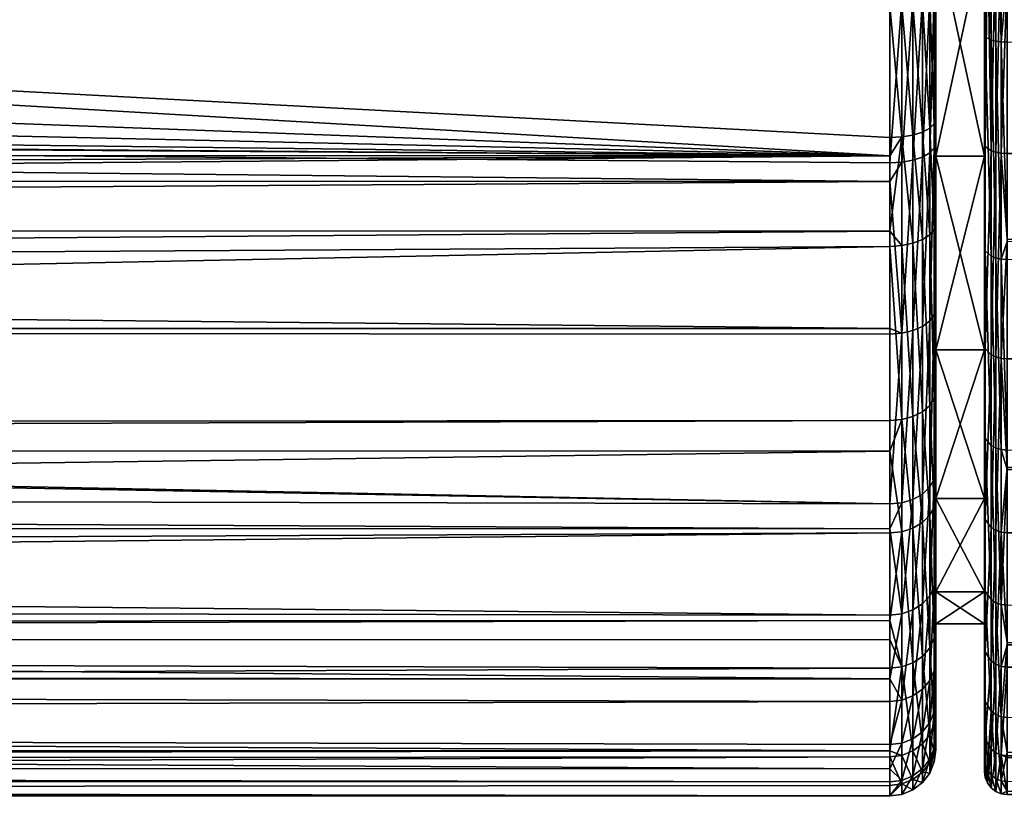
# Model space of a CAD drawing. Extents: x -0.145 to 0.145, y -0.082 to -0.001.
# Tile 38 of 56: x 0.077 to 0.099, y -0.082 to -0.065. Entities that reach past the tile are written whole.
import ezdxf

# ---------------------------------------------------------------- set-up
doc = ezdxf.new("R2010")
doc.units = 0
doc.layers.add('mesh', color=7, linetype='CONTINUOUS')

msp = doc.modelspace()

# ---------------------------------------------------------------- meshes
at = {"layer": 'mesh'}
mesh = msp.add_polyface(dxfattribs=at)
corners = [(0.09615, -0.026152, 0.017835), (0.081178, -0.025726, 0.017163), (0.081848, -0.025653, 0.017021), (0.09615, -0.02682, 0.018613), (0.080468, -0.025792, 0.017277), (0.078001, -0.025964, 0.017557), (0.07553, -0.026036, 0.017666), (0.083699, -0.02545, 0.016628), (0.09615, -0.025658, 0.017017), (0.074436, -0.026033, 0.017661), (0.09615, -0.026242, -0.017929), (0.077672, -0.02598, -0.01758), (0.075152, -0.026037, -0.017667), (0.080172, -0.025817, -0.017319), (0.08216, -0.025625, -0.016979), (0.084667, -0.025332, -0.016364), (0.09615, -0.061113, -0.023833), (0.016793, -0.05741, -0.024001), (0.09615, -0.062711, -0.023499), (0.09615, -0.057072, -0.023987), (0.016939, -0.057072, -0.023987), (0.012163, -0.063456, -0.023427), (0.09615, -0.06507, -0.023006), (0.09615, -0.067922, -0.021952), (0.09615, -0.068317, -0.02175), (0.09615, -0.031288, -0.0211), (0.016121, -0.042428, -0.022762), (0.09615, -0.037384, -0.022089), (0.09615, -0.050489, -0.023571), (0.018006, -0.052892, -0.023748), (0.09615, -0.044159, -0.02296), (0.018149, -0.050729, -0.02359), (0.016899, -0.044158, -0.022963), (0.09615, -0.043925, -0.022937), (0.068871, -0.025085, 0.016196), (0.068481, -0.025662, 0.017046), (0.068378, -0.02565, 0.017022), (0.065947, -0.025371, 0.016454), (0.071928, -0.025944, 0.017526), (0.069762, -0.025168, 0.016385), (0.07211, -0.025341, 0.016737), (0.069431, -0.025756, 0.017214), (0.074476, -0.025423, 0.016891), (0.080828, -0.025142, 0.016326), (0.075508, -0.025426, 0.016897), (0.083185, -0.024902, 0.015731), (0.07784, -0.025359, 0.016772), (0.080162, -0.025201, 0.016455), (0.079884, -0.025224, -0.016503), (0.07753, -0.025374, -0.0168), (0.075152, -0.025427, -0.016899), (0.073823, -0.026021, -0.017643), (0.073897, -0.025412, -0.016871), (0.068475, -0.025045, -0.016102), (0.065564, -0.025323, -0.016344), (0.068058, -0.025617, -0.016962), (0.071564, -0.025308, -0.016673), (0.068885, -0.025703, -0.017121), (0.071348, -0.025909, -0.017469), (0.06925, -0.025121, -0.01628)]
mesh.append_faces([[corners[k] for k in face] for face in [(0, 1, 2, 2), (3, 4, 1, 1), (3, 5, 4, 4), (6, 5, 3, 3), (2, 7, 8, 8), (3, 9, 6, 6), (10, 11, 12, 12), (10, 13, 11, 11), (10, 14, 13, 13), (10, 15, 14, 14), (16, 17, 18, 18), (19, 20, 16, 16), (18, 21, 22, 22), (23, 21, 24, 24), (25, 26, 27, 27), (28, 29, 19, 19), (30, 31, 28, 28), (32, 33, 27, 27), (32, 30, 33, 33), (34, 35, 36, 36), (37, 34, 36, 36), (38, 39, 40, 40), (38, 41, 39, 39), (9, 40, 42, 42), (9, 38, 40, 40), (2, 1, 43, 43), (6, 42, 44, 44), (6, 9, 42, 42), (45, 7, 2, 2), (5, 44, 46, 46), (5, 6, 44, 44), (4, 5, 46, 46), (1, 4, 47, 47), (11, 48, 49, 49), (11, 13, 48, 48), (12, 49, 50, 50), (12, 11, 49, 49), (50, 51, 12, 12), (50, 52, 51, 51), (53, 54, 55, 55), (56, 57, 58, 58), (56, 59, 57, 57), (52, 58, 51, 51), (52, 56, 58, 58)]])
mesh = msp.add_polyface(dxfattribs=at)
corners = [(0.09615, -0.062711, -0.023499), (0.015508, -0.059746, -0.023962), (0.013994, -0.061701, -0.023754), (0.016793, -0.05741, -0.024001), (0.01642, -0.058188, -0.024013), (0.09615, -0.061113, -0.023833), (0.016939, -0.057072, -0.023987), (0.09615, -0.068317, -0.02175), (0.001951, -0.067614, -0.022086), (0.001131, -0.067673, -0.022061), (0.004569, -0.067189, -0.022262), (0.007346, -0.066312, -0.022597), (0.012926, -0.062725, -0.023563), (0.012163, -0.063456, -0.023427), (0.009768, -0.065127, -0.022989), (0.09615, -0.067922, -0.021952), (0.09615, -0.06507, -0.023006), (0.09615, -0.054006, 0.023821), (-0.09585, -0.048758, 0.02333), (0.09615, -0.048762, 0.023305), (0.09615, -0.05751, 0.023953), (-0.09585, -0.056425, 0.023957), (0.09615, -0.05887, 0.024004), (-0.09585, -0.057508, 0.023963), (0.09615, -0.061738, 0.023749), (-0.09585, -0.059536, 0.023975), (0.09615, -0.063269, 0.023411), (-0.09585, -0.062246, 0.023667), (0.09615, -0.06496, 0.023039), (-0.09585, -0.063259, 0.023387), (0.09615, -0.068468, 0.021702), (-0.09585, -0.066876, 0.022387), (0.09615, -0.07206, 0.019586), (-0.09585, -0.070107, 0.020847), (0.09615, -0.068872, 0.021464), (0.09615, -0.072183, 0.019514), (-0.09585, -0.072057, 0.019581), (0.09615, -0.076398, 0.01557), (-0.09585, -0.075426, 0.01672), (0.09615, -0.075861, 0.016259), (0.09615, -0.07827, 0.013166), (-0.09585, -0.07638, 0.015554), (0.09615, -0.079651, 0.010632), (-0.09585, -0.077987, 0.013588), (0.09615, -0.080145, 0.009726), (-0.09585, -0.07969, 0.010655), (0.09615, -0.081075, 0.007272), (-0.09585, -0.080622, 0.008568), (0.09615, -0.081604, 0.005065), (0.09615, -0.081884, 0.003895), (-0.09585, -0.081585, 0.005058), (0.09615, -0.081343, -0.006365), (-0.09585, -0.08212, -0.001992), (0.09615, -0.081962, -0.003389), (0.09615, -0.081211, -0.006698), (-0.09585, -0.081478, -0.005853), (0.09615, -0.079422, -0.011215), (-0.09585, -0.080216, -0.009562), (0.09615, -0.076489, -0.015548), (-0.09585, -0.078473, -0.012802), (0.09615, -0.078388, -0.012744), (0.09615, -0.074718, -0.017351), (-0.09585, -0.077352, -0.01447), (0.09615, -0.074055, -0.018025), (-0.09585, -0.074708, -0.017344), (0.09615, -0.070278, -0.020747), (-0.09585, -0.074195, -0.017902), (0.09615, -0.069951, -0.020914), (-0.09585, -0.071443, -0.020023), (-0.09585, -0.069943, -0.020902), (0.09615, -0.057072, -0.023987), (0.017602, -0.055007, -0.02388), (0.018006, -0.052892, -0.023748), (0.09615, -0.050489, -0.023571), (0.018149, -0.050729, -0.02359), (0.09615, -0.044159, -0.02296), (0.018028, -0.048576, -0.023409), (0.09615, -0.082184, -0.000842), (0.015975, -0.058998, -0.023999), (-0.09585, -0.081853, 0.004081), (0.09615, -0.078799, -0.012136), (-0.09585, -0.078873, -0.012187)]
mesh.append_faces([[corners[k] for k in face] for face in [(0, 1, 2, 2), (0, 3, 4, 4), (5, 6, 3, 3), (7, 8, 9, 9), (7, 10, 8, 8), (11, 10, 7, 7), (0, 12, 13, 13), (2, 12, 0, 0), (7, 14, 11, 11), (7, 13, 14, 14), (15, 16, 13, 13), (17, 18, 19, 19), (20, 21, 17, 17), (22, 23, 20, 20), (24, 25, 22, 22), (26, 27, 24, 24), (28, 29, 26, 26), (30, 31, 28, 28), (32, 33, 34, 34), (35, 36, 32, 32), (37, 38, 39, 39), (40, 41, 37, 37), (42, 43, 40, 40), (44, 45, 42, 42), (46, 47, 44, 44), (48, 47, 46, 46), (49, 50, 48, 48), (51, 52, 53, 53), (54, 55, 51, 51), (56, 57, 54, 54), (58, 59, 60, 60), (61, 62, 58, 58), (63, 64, 61, 61), (65, 66, 63, 63), (67, 68, 65, 65), (7, 69, 67, 67), (70, 71, 6, 6), (70, 72, 71, 71), (73, 74, 72, 72), (75, 76, 74, 74), (52, 77, 53, 53), (0, 78, 1, 1), (0, 4, 78, 78), (77, 79, 49, 49), (80, 81, 56, 56)]])
mesh = msp.add_polyface(dxfattribs=at)
corners = [(0.098697, -0.05303, 0.023441), (0.117443, -0.05819, 0.024081), (0.098697, -0.05819, 0.024002), (0.117542, -0.057069, 0.024059), (0.098697, -0.052007, 0.023097), (0.117936, -0.055857, 0.023973), (0.098697, -0.064372, 0.023097), (0.119561, -0.062622, 0.023682), (0.120797, -0.063411, 0.023526), (0.122705, -0.063998, 0.023397), (0.123713, -0.064072, 0.023383), (0.121728, -0.063777, 0.023446), (0.118575, -0.061596, 0.023847), (0.117826, -0.060263, 0.023996), (0.098697, -0.063349, 0.023441), (0.117515, -0.059171, 0.024065), (0.11743, -0.058333, 0.024084), (0.137535, -0.065908, 0.022907), (0.098697, -0.068268, 0.021784), (0.137535, -0.068339, -0.021937), (0.098697, -0.065854, -0.022745), (0.098697, -0.070173, -0.020747), (0.137535, -0.064416, -0.023259), (0.098697, -0.064377, -0.023071), (0.137535, -0.063386, -0.023606), (0.098697, -0.060785, -0.023861), (0.137535, -0.05819, -0.024171), (0.098697, -0.05819, -0.024002), (0.098697, -0.055595, -0.023861), (0.098568, -0.055596, -0.023844), (0.098568, -0.060783, -0.023844), (0.098568, -0.065848, -0.022729), (0.098568, -0.068261, 0.021768), (0.098568, -0.063346, 0.023424), (0.098568, -0.05819, 0.023985), (0.098568, -0.053034, 0.023424), (0.098448, -0.05819, 0.023935), (0.118539, -0.056092, 0.02407), (0.118189, -0.057183, 0.02414), (0.11809, -0.058318, 0.02416), (0.118166, -0.059071, 0.024145), (0.118441, -0.060054, 0.024089)]
mesh.append_faces([[corners[k] for k in face] for face in [(0, 1, 2, 2), (0, 3, 1, 1), (4, 5, 3, 3), (6, 7, 8, 8), (6, 9, 10, 10), (6, 11, 9, 9), (8, 11, 6, 6), (6, 12, 7, 7), (6, 13, 12, 12), (14, 13, 6, 6), (14, 15, 13, 13), (2, 15, 14, 14), (2, 16, 15, 15), (1, 16, 2, 2), (17, 18, 6, 6), (19, 20, 21, 21), (22, 23, 20, 20), (24, 25, 23, 23), (26, 27, 25, 25), (28, 27, 26, 26), (29, 30, 27, 27), (27, 28, 29, 29), (30, 25, 27, 27), (30, 23, 25, 25), (31, 23, 30, 30), (31, 20, 23, 23), (21, 20, 31, 31), (32, 33, 6, 6), (6, 18, 32, 32), (33, 14, 6, 6), (33, 2, 14, 14), (34, 2, 33, 33), (34, 0, 2, 2), (35, 0, 34, 34), (34, 36, 35, 35), (37, 3, 5, 5), (38, 1, 3, 3), (39, 1, 38, 38), (39, 16, 1, 1), (39, 15, 16, 16), (40, 15, 39, 39), (40, 13, 15, 15), (41, 13, 40, 40), (41, 12, 13, 13)]])
mesh = msp.add_polyface(dxfattribs=at)
corners = [(-0.09585, -0.065556, -0.022855), (-0.011919, -0.063411, -0.023438), (-0.012625, -0.062725, -0.023563), (-0.09585, -0.068304, -0.021714), (-0.009615, -0.065041, -0.023014), (-0.007242, -0.066232, -0.022626), (-0.004726, -0.067077, -0.022307), (-0.004082, -0.067232, -0.022245), (-0.001484, -0.067629, -0.022079), (0.001131, -0.067673, -0.022061), (0.09615, -0.068317, -0.02175), (-0.09585, -0.061735, -0.023749), (-0.016494, -0.05741, -0.024001), (-0.01664, -0.057072, -0.023987), (-0.09585, -0.062714, -0.02352), (-0.016119, -0.058191, -0.024013), (-0.015704, -0.05895, -0.024001), (-0.014316, -0.06097, -0.02385), (-0.013788, -0.061597, -0.023769), (0.09615, -0.05887, 0.024004), (-0.09585, -0.059536, 0.023975), (-0.09585, -0.057508, 0.023963), (0.09615, -0.061738, 0.023749), (-0.09585, -0.062246, 0.023667), (0.09615, -0.063269, 0.023411), (-0.09585, -0.063259, 0.023387), (0.09615, -0.06496, 0.023039), (-0.09585, -0.066876, 0.022387), (0.09615, -0.068872, 0.021464), (-0.09585, -0.068864, 0.021439), (-0.09585, -0.070107, 0.020847), (0.09615, -0.07206, 0.019586), (-0.09585, -0.072057, 0.019581), (0.09615, -0.075861, 0.016259), (-0.09585, -0.072374, 0.019376), (-0.09585, -0.075426, 0.01672), (0.09615, -0.076398, 0.01557), (-0.09585, -0.07638, 0.015554), (0.09615, -0.07827, 0.013166), (-0.09585, -0.077987, 0.013588), (0.09615, -0.079651, 0.010632), (-0.09585, -0.079545, 0.010981), (-0.09585, -0.07969, 0.010655), (0.09615, -0.080145, 0.009726), (-0.09585, -0.080622, 0.008568), (0.09615, -0.081604, 0.005065), (-0.09585, -0.081585, 0.005058), (0.09615, -0.081884, 0.003895), (-0.09585, -0.081853, 0.004081), (0.09615, -0.081343, -0.006365), (-0.09585, -0.081478, -0.005853), (-0.09585, -0.08212, -0.001992), (0.09615, -0.081211, -0.006698), (-0.09585, -0.081192, -0.006693), (-0.09585, -0.080216, -0.009562), (0.09615, -0.076489, -0.015548), (-0.09585, -0.077352, -0.01447), (-0.09585, -0.078473, -0.012802), (0.09615, -0.074718, -0.017351), (-0.09585, -0.074708, -0.017344), (0.09615, -0.074055, -0.018025), (-0.09585, -0.074195, -0.017902), (0.09615, -0.070278, -0.020747), (-0.09585, -0.071443, -0.020023), (0.09615, -0.069951, -0.020914), (-0.09585, -0.069943, -0.020902), (-0.09585, -0.069177, -0.021351), (0.09615, -0.082184, -0.000842), (-0.09585, -0.082195, 0.000629), (-0.09585, -0.082153, -0.000842), (0.09615, -0.079422, -0.011215), (-0.09585, -0.078873, -0.012187), (0.09615, -0.078388, -0.012744), (-0.016069, -0.057234, -0.024049)]
mesh.append_faces([[corners[k] for k in face] for face in [(0, 1, 2, 2), (3, 4, 1, 1), (3, 5, 4, 4), (3, 6, 5, 5), (7, 6, 3, 3), (3, 8, 7, 7), (3, 9, 8, 8), (10, 9, 3, 3), (11, 12, 13, 13), (14, 15, 12, 12), (16, 15, 14, 14), (14, 17, 16, 16), (14, 18, 17, 17), (2, 18, 14, 14), (19, 20, 21, 21), (22, 23, 20, 20), (24, 25, 23, 23), (26, 27, 25, 25), (28, 29, 27, 27), (28, 30, 29, 29), (31, 32, 30, 30), (33, 34, 32, 32), (33, 35, 34, 34), (36, 37, 35, 35), (38, 39, 37, 37), (40, 41, 39, 39), (40, 42, 41, 41), (43, 44, 42, 42), (45, 46, 44, 44), (47, 48, 46, 46), (49, 50, 51, 51), (52, 53, 50, 50), (52, 54, 53, 53), (55, 56, 57, 57), (58, 59, 56, 56), (60, 61, 59, 59), (62, 63, 61, 61), (64, 65, 63, 63), (10, 66, 65, 65), (67, 68, 48, 48), (67, 69, 68, 68), (70, 71, 54, 54), (72, 57, 71, 71), (73, 13, 12, 12)]])
mesh = msp.add_polyface(dxfattribs=at)
corners = [(0.09715, -0.063435, -0.019575), (0.0982, -0.068322, -0.01755), (0.0982, -0.063435, -0.019575), (0.09715, -0.063435, 0.019575), (0.09715, -0.064678, 0.022079), (0.09715, -0.06159, 0.02276), (0.09715, -0.068322, 0.017551), (0.096408, -0.06495, 0.023006), (0.09615, -0.063269, 0.023411), (0.096408, -0.061733, 0.023715), (0.09615, -0.06496, 0.023039), (0.096408, -0.065061, -0.022973), (0.09615, -0.062711, -0.023499), (0.09615, -0.06507, -0.023006), (0.096408, -0.061109, -0.0238), (0.09665, -0.064922, 0.02291), (0.09665, -0.061718, 0.023616), (0.09665, -0.065032, -0.022877), (0.09665, -0.061096, -0.0237), (0.096857, -0.064877, 0.022758), (0.096857, -0.061695, 0.023459), (0.096857, -0.064987, -0.022725), (0.096857, -0.061077, -0.023543), (0.097016, -0.064819, 0.022559), (0.097016, -0.061664, 0.023254), (0.096857, -0.068343, 0.021437), (0.097016, -0.064927, -0.022526), (0.097016, -0.061052, -0.023337), (0.097115, -0.064751, 0.022328), (0.097115, -0.061628, 0.023016), (0.097016, -0.068254, 0.02125), (0.097115, -0.064858, -0.022295), (0.097115, -0.061022, -0.023098), (0.097115, -0.068151, 0.021032), (0.09715, -0.064784, -0.022047), (0.09715, -0.060991, -0.022841), (0.098568, -0.063346, 0.023424), (0.098448, -0.068239, 0.021723), (0.098448, -0.063335, 0.023375), (0.098568, -0.065848, -0.022729), (0.098448, -0.060777, -0.023794), (0.098448, -0.065832, -0.022681), (0.098568, -0.060783, -0.023844), (0.098345, -0.060769, -0.023715), (0.098266, -0.063296, 0.023196), (0.098216, -0.068112, 0.021447), (0.098216, -0.06327, 0.023079), (0.0982, -0.068058, 0.02133), (0.0982, -0.063242, 0.022953), (0.098216, -0.065735, -0.022394), (0.0982, -0.060731, -0.023364), (0.0982, -0.065694, -0.022272), (0.098216, -0.060745, -0.023492), (0.0982, -0.063435, 0.019575), (0.098345, -0.068206, 0.02165), (0.098345, -0.063318, 0.023297), (0.098345, -0.065807, -0.022606), (0.098266, -0.060758, -0.023612)]
mesh.append_faces([[corners[k] for k in face] for face in [(0, 1, 2, 2), (3, 4, 5, 5), (6, 4, 3, 3), (7, 8, 9, 9), (10, 8, 7, 7), (11, 12, 13, 13), (14, 12, 11, 11), (15, 7, 16, 16), (17, 14, 11, 11), (18, 14, 17, 17), (19, 15, 20, 20), (21, 18, 17, 17), (22, 18, 21, 21), (23, 19, 24, 24), (23, 25, 19, 19), (26, 22, 21, 21), (27, 22, 26, 26), (28, 23, 29, 29), (28, 30, 23, 23), (31, 27, 26, 26), (32, 27, 31, 31), (4, 28, 5, 5), (4, 33, 28, 28), (34, 32, 31, 31), (35, 32, 34, 34), (36, 37, 38, 38), (39, 40, 41, 41), (42, 40, 39, 39), (40, 43, 41, 41), (44, 45, 46, 46), (46, 47, 48, 48), (45, 47, 46, 46), (49, 50, 51, 51), (52, 50, 49, 49), (2, 51, 50, 50), (1, 51, 2, 2), (53, 48, 47, 47), (38, 54, 55, 55), (37, 54, 38, 38), (41, 43, 56, 56), (55, 54, 44, 44), (43, 57, 56, 56), (54, 45, 44, 44), (56, 52, 49, 49), (57, 52, 56, 56)]])
mesh = msp.add_polyface(dxfattribs=at)
corners = [(0.09715, -0.068322, -0.01755), (0.0982, -0.068322, -0.01755), (0.09715, -0.063435, -0.019575), (0.09715, -0.068322, 0.017551), (0.0982, -0.063435, 0.019575), (0.0982, -0.068322, 0.017551), (0.09715, -0.063435, 0.019575), (0.09715, -0.06804, 0.020798), (0.09715, -0.064678, 0.022079), (0.09715, -0.071601, 0.018701), (0.09715, -0.067517, -0.021038), (0.09715, -0.069774, -0.019883), (0.09715, -0.064784, -0.022047), (0.09615, -0.068468, 0.021702), (0.096408, -0.068454, 0.021671), (0.09615, -0.068872, 0.021464), (0.096408, -0.06495, 0.023006), (0.09615, -0.06496, 0.023039), (0.096408, -0.067908, -0.021921), (0.09615, -0.068317, -0.02175), (0.09615, -0.069951, -0.020914), (0.09615, -0.067922, -0.021952), (0.09615, -0.06507, -0.023006), (0.096408, -0.065061, -0.022973), (0.09665, -0.064922, 0.02291), (0.09665, -0.068411, 0.021581), (0.09665, -0.067868, -0.021829), (0.09665, -0.065032, -0.022877), (0.096857, -0.064877, 0.022758), (0.096857, -0.068343, 0.021437), (0.096857, -0.067803, -0.021684), (0.096857, -0.07013, -0.020494), (0.096857, -0.064987, -0.022725), (0.097016, -0.068254, 0.02125), (0.097016, -0.064819, 0.022559), (0.097016, -0.067719, -0.021495), (0.097016, -0.070026, -0.020315), (0.097016, -0.064927, -0.022526), (0.097115, -0.068151, 0.021032), (0.097115, -0.064751, 0.022328), (0.097115, -0.067622, -0.021274), (0.097115, -0.069904, -0.020107), (0.097115, -0.064858, -0.022295), (0.097115, -0.071751, 0.018911), (0.098568, -0.068261, 0.021768), (0.098448, -0.068239, 0.021723), (0.098568, -0.063346, 0.023424), (0.098568, -0.065848, -0.022729), (0.098448, -0.065832, -0.022681), (0.098568, -0.070555, -0.020551), (0.098216, -0.065735, -0.022394), (0.0982, -0.065694, -0.022272), (0.098216, -0.070373, -0.020248), (0.0982, -0.070306, -0.020138), (0.0982, -0.068058, 0.02133), (0.098345, -0.065807, -0.022606), (0.098448, -0.070529, -0.020508), (0.098345, -0.070488, -0.02044)]
mesh.append_faces([[corners[k] for k in face] for face in [(0, 1, 2, 2), (3, 4, 5, 5), (6, 4, 3, 3), (3, 7, 8, 8), (3, 9, 7, 7), (0, 10, 11, 11), (2, 10, 0, 0), (2, 12, 10, 10), (13, 14, 15, 15), (13, 16, 14, 14), (17, 16, 13, 13), (18, 19, 20, 20), (18, 21, 19, 19), (18, 22, 21, 21), (23, 22, 18, 18), (24, 14, 16, 16), (25, 14, 24, 24), (26, 23, 18, 18), (27, 23, 26, 26), (28, 25, 24, 24), (29, 25, 28, 28), (30, 26, 31, 31), (30, 27, 26, 26), (32, 27, 30, 30), (33, 29, 34, 34), (35, 30, 36, 36), (35, 32, 30, 30), (37, 32, 35, 35), (38, 33, 39, 39), (40, 35, 41, 41), (40, 37, 35, 35), (42, 37, 40, 40), (7, 38, 8, 8), (7, 43, 38, 38), (10, 40, 11, 11), (10, 42, 40, 40), (12, 42, 10, 10), (44, 45, 46, 46), (47, 48, 49, 49), (50, 51, 52, 52), (1, 53, 51, 51), (4, 54, 5, 5), (48, 55, 56, 56), (55, 50, 57, 57)]])
mesh = msp.add_polyface(dxfattribs=at)
corners = [(0.09715, -0.068322, -0.01755), (0.0982, -0.07252, -0.01433), (0.0982, -0.068322, -0.01755), (0.09715, -0.07252, -0.01433), (0.0982, -0.07574, -0.010133), (0.09715, -0.07574, -0.010133), (0.0982, -0.077765, -0.005245), (0.09715, -0.077765, -0.005245), (0.0982, -0.078455, 0), (0.09715, -0.078455, 0), (0.09715, -0.077765, 0.005245), (0.0982, -0.077765, 0.005245), (0.0982, -0.07574, 0.010133), (0.09715, -0.07574, 0.010133), (0.0982, -0.07252, 0.01433), (0.09715, -0.07252, 0.01433), (0.0982, -0.068322, 0.017551), (0.09715, -0.068322, 0.017551), (0.09715, -0.069774, -0.019883), (0.09715, -0.073395, -0.017274), (0.098216, -0.068112, 0.021447), (0.0982, -0.072413, 0.01871), (0.0982, -0.068058, 0.02133), (0.098216, -0.072491, 0.018813), (0.098216, -0.070373, -0.020248), (0.0982, -0.065694, -0.022272), (0.0982, -0.070306, -0.020138), (0.0982, -0.077642, -0.013189), (0.0982, -0.080835, 0.006288), (0.0982, -0.078954, 0.011009), (0.098345, -0.068206, 0.02165), (0.098345, -0.072626, 0.018991), (0.098216, -0.0762, 0.015299), (0.098345, -0.076371, 0.015444), (0.098216, -0.079068, 0.011069), (0.098345, -0.079266, 0.011174), (0.098345, -0.077934, -0.013387), (0.098216, -0.074441, -0.017156), (0.098216, -0.077749, -0.013261), (0.098345, -0.074595, -0.017318), (0.098345, -0.070488, -0.02044), (0.098216, -0.065735, -0.022394)]
mesh.append_faces([[corners[k] for k in face] for face in [(0, 1, 2, 2), (3, 1, 0, 0), (3, 4, 1, 1), (5, 4, 3, 3), (5, 6, 4, 4), (7, 6, 5, 5), (7, 8, 6, 6), (9, 8, 7, 7), (10, 11, 9, 9), (10, 12, 11, 11), (13, 12, 10, 10), (13, 14, 12, 12), (15, 14, 13, 13), (15, 16, 14, 14), (17, 16, 15, 15), (0, 18, 19, 19), (20, 21, 22, 22), (23, 21, 20, 20), (24, 25, 26, 26), (1, 26, 2, 2), (6, 27, 4, 4), (12, 28, 11, 11), (14, 29, 12, 12), (22, 21, 16, 16), (30, 23, 20, 20), (31, 23, 30, 30), (31, 32, 23, 23), (33, 32, 31, 31), (33, 34, 32, 32), (35, 34, 33, 33), (36, 37, 38, 38), (39, 37, 36, 36), (39, 24, 37, 37), (40, 24, 39, 39), (40, 41, 24, 24), (23, 32, 21, 21), (34, 29, 32, 32), (38, 37, 27, 27), (24, 26, 37, 37), (1, 37, 26, 26), (4, 37, 1, 1), (4, 27, 37, 37), (14, 32, 29, 29), (16, 32, 14, 14), (16, 21, 32, 32)]])
mesh = msp.add_polyface(dxfattribs=at)
corners = [(0.137535, -0.070257, 0.020894), (0.098697, -0.07012, 0.02067), (0.098697, -0.068268, 0.021784), (0.137535, -0.070651, 0.020712), (0.098697, -0.072715, 0.019108), (0.137535, -0.074812, 0.017549), (0.098697, -0.075071, 0.016877), (0.137535, -0.075234, 0.017052), (0.098697, -0.076483, 0.015539), (0.137535, -0.078196, 0.013565), (0.098697, -0.078911, 0.011957), (0.137535, -0.076612, -0.015648), (0.098697, -0.075115, -0.016932), (0.098697, -0.078056, -0.013469), (0.137535, -0.07519, -0.016995), (0.098697, -0.074696, -0.017425), (0.137535, -0.072818, -0.019243), (0.098697, -0.070564, -0.020566), (0.137535, -0.070204, -0.020815), (0.098697, -0.070173, -0.020747), (0.098568, -0.065848, -0.022729), (0.098568, -0.070555, -0.020551), (0.098568, -0.074684, -0.017413), (0.098568, -0.078042, -0.01346), (0.098568, -0.07647, 0.015528), (0.098568, -0.072705, 0.019094), (0.098568, -0.068261, 0.021768), (0.098448, -0.072674, 0.019054), (0.098448, -0.068239, 0.021723), (0.098448, -0.076432, 0.015495), (0.098448, -0.079336, 0.011211), (0.098568, -0.07938, 0.011235), (0.098448, -0.074649, -0.017376), (0.098448, -0.078, -0.013431), (0.098448, -0.070529, -0.020508), (0.098448, -0.065832, -0.022681), (0.098345, -0.072626, 0.018991), (0.098345, -0.068206, 0.02165), (0.098345, -0.076371, 0.015444), (0.098345, -0.079266, 0.011174), (0.098345, -0.074595, -0.017318), (0.098345, -0.077934, -0.013387), (0.098345, -0.070488, -0.02044), (0.098345, -0.065807, -0.022606)]
mesh.append_faces([[corners[k] for k in face] for face in [(0, 1, 2, 2), (3, 4, 1, 1), (5, 6, 4, 4), (7, 8, 6, 6), (9, 10, 8, 8), (11, 12, 13, 13), (14, 15, 12, 12), (16, 17, 15, 15), (18, 19, 17, 17), (20, 21, 19, 19), (21, 17, 19, 19), (21, 15, 17, 17), (22, 15, 21, 21), (22, 12, 15, 15), (23, 12, 22, 22), (23, 13, 12, 12), (24, 8, 10, 10), (24, 6, 8, 8), (25, 6, 24, 24), (25, 4, 6, 6), (25, 1, 4, 4), (26, 1, 25, 25), (26, 2, 1, 1), (26, 27, 28, 28), (25, 27, 26, 26), (25, 29, 27, 27), (24, 29, 25, 25), (24, 30, 29, 29), (31, 30, 24, 24), (23, 32, 33, 33), (22, 32, 23, 23), (22, 34, 32, 32), (21, 34, 22, 22), (21, 35, 34, 34), (28, 36, 37, 37), (27, 36, 28, 28), (27, 38, 36, 36), (29, 38, 27, 27), (29, 39, 38, 38), (30, 39, 29, 29), (33, 40, 41, 41), (32, 40, 33, 33), (32, 42, 40, 40), (34, 42, 32, 32), (34, 43, 42, 42)]])
mesh = msp.add_polyface(dxfattribs=at)
corners = [(-0.001302, -0.066424, -0.023918), (0.001022, -0.066466, -0.023898), (0.00015, -0.06649, -0.0255), (0.09615, -0.068468, 0.021702), (0.09615, -0.068872, 0.021464), (-0.09585, -0.066876, 0.022387), (0.09615, -0.072183, 0.019514), (0.09615, -0.075861, 0.016259), (-0.09585, -0.072057, 0.019581), (-0.09585, -0.068304, -0.021714), (-0.09585, -0.069177, -0.021351), (0.09615, -0.068317, -0.02175), (0.001033, -0.066503, -0.023512), (-0.001321, -0.06646, -0.023532), (0.001751, -0.066409, -0.023925), (0.001771, -0.066445, -0.023538), (0.004465, -0.066849, -0.022443), (0.004569, -0.067189, -0.022262), (0.007172, -0.065972, -0.022766), (0.001951, -0.067614, -0.022086), (0.001909, -0.067275, -0.022272), (0.001131, -0.067673, -0.022061), (0.001108, -0.067334, -0.022247), (-0.001484, -0.067629, -0.022079), (-0.001446, -0.06729, -0.022266), (-0.004082, -0.067232, -0.022245), (-0.003982, -0.066892, -0.022426), (-0.003886, -0.066595, -0.022673), (-0.001409, -0.066993, -0.022514), (0.001086, -0.067037, -0.022496), (0.001869, -0.066978, -0.02252), (0.004364, -0.066552, -0.02269), (-0.003798, -0.066353, -0.022977), (-0.001375, -0.06675, -0.022816), (0.001065, -0.066794, -0.022798), (0.001831, -0.066735, -0.022822), (0.004272, -0.066311, -0.022994), (-0.001345, -0.06657, -0.023159), (0.001047, -0.066614, -0.023141), (0.001798, -0.066555, -0.023166), (-0.09585, -0.08212, -0.001992), (-0.09585, -0.082153, -0.000842), (0.09615, -0.082184, -0.000842), (0.09615, -0.078799, -0.012136), (0.09615, -0.078388, -0.012744), (-0.09585, -0.078873, -0.012187)]
mesh.append_faces([[corners[k] for k in face] for face in [(0, 1, 2, 2), (3, 4, 5, 5), (6, 7, 8, 8), (9, 10, 11, 11), (12, 1, 13, 13), (12, 14, 1, 1), (15, 14, 12, 12), (16, 17, 18, 18), (16, 19, 17, 17), (20, 19, 16, 16), (20, 21, 19, 19), (22, 21, 20, 20), (22, 23, 21, 21), (24, 23, 22, 22), (24, 25, 23, 23), (26, 25, 24, 24), (24, 27, 26, 26), (24, 28, 27, 27), (22, 28, 24, 24), (22, 29, 28, 28), (20, 29, 22, 22), (20, 30, 29, 29), (16, 30, 20, 20), (16, 31, 30, 30), (18, 31, 16, 16), (28, 32, 27, 27), (28, 33, 32, 32), (29, 33, 28, 28), (29, 34, 33, 33), (30, 34, 29, 29), (30, 35, 34, 34), (31, 35, 30, 30), (31, 36, 35, 35), (34, 37, 33, 33), (34, 38, 37, 37), (35, 38, 34, 34), (35, 39, 38, 38), (36, 39, 35, 35), (38, 13, 37, 37), (38, 12, 13, 13), (39, 12, 38, 38), (39, 15, 12, 12), (40, 41, 42, 42), (43, 44, 45, 45)]])
mesh = msp.add_polyface(dxfattribs=at)
corners = [(0.09715, -0.068322, -0.01755), (0.09715, -0.073395, -0.017274), (0.09715, -0.07252, -0.01433), (0.09715, -0.07252, 0.01433), (0.09715, -0.071601, 0.018701), (0.09715, -0.068322, 0.017551), (0.09715, -0.075125, 0.015583), (0.09615, -0.068872, 0.021464), (0.096408, -0.072163, 0.019486), (0.09615, -0.07206, 0.019586), (0.096408, -0.068454, 0.021671), (0.09615, -0.072183, 0.019514), (0.09615, -0.075861, 0.016259), (0.096408, -0.074033, -0.018), (0.09615, -0.070278, -0.020747), (0.09615, -0.074055, -0.018025), (0.096408, -0.070261, -0.020718), (0.09615, -0.069951, -0.020914), (0.096408, -0.067908, -0.021921), (0.09665, -0.068411, 0.021581), (0.09665, -0.072105, 0.019405), (0.096408, -0.075836, 0.016236), (0.09665, -0.073967, -0.017925), (0.09665, -0.07021, -0.020632), (0.09665, -0.067868, -0.021829), (0.096857, -0.068343, 0.021437), (0.096857, -0.072013, 0.019276), (0.09665, -0.075762, 0.016169), (0.096857, -0.075645, 0.016061), (0.096857, -0.073862, -0.017805), (0.096857, -0.07013, -0.020494), (0.097016, -0.068254, 0.02125), (0.097016, -0.071892, 0.019107), (0.097016, -0.075493, 0.015921), (0.097016, -0.073725, -0.01765), (0.097016, -0.070026, -0.020315), (0.096857, -0.067803, -0.021684), (0.097115, -0.068151, 0.021032), (0.097115, -0.071751, 0.018911), (0.097115, -0.075315, 0.015758), (0.097115, -0.073566, -0.017469), (0.097115, -0.069904, -0.020107), (0.097016, -0.067719, -0.021495), (0.09715, -0.06804, 0.020798), (0.09715, -0.069774, -0.019883), (0.097115, -0.067622, -0.021274)]
mesh.append_faces([[corners[k] for k in face] for face in [(0, 1, 2, 2), (3, 4, 5, 5), (3, 6, 4, 4), (7, 8, 9, 9), (7, 10, 8, 8), (8, 11, 9, 9), (8, 12, 11, 11), (13, 14, 15, 15), (16, 14, 13, 13), (16, 17, 14, 14), (18, 17, 16, 16), (19, 8, 10, 10), (20, 8, 19, 19), (20, 21, 8, 8), (22, 16, 13, 13), (23, 16, 22, 22), (23, 18, 16, 16), (24, 18, 23, 23), (25, 20, 19, 19), (26, 20, 25, 25), (26, 27, 20, 20), (28, 27, 26, 26), (29, 23, 22, 22), (30, 23, 29, 29), (30, 24, 23, 23), (31, 26, 25, 25), (32, 26, 31, 31), (32, 28, 26, 26), (33, 28, 32, 32), (34, 30, 29, 29), (35, 30, 34, 34), (35, 36, 30, 30), (37, 32, 31, 31), (38, 32, 37, 37), (38, 33, 32, 32), (39, 33, 38, 38), (40, 35, 34, 34), (41, 35, 40, 40), (41, 42, 35, 35), (4, 38, 43, 43), (4, 39, 38, 38), (6, 39, 4, 4), (1, 41, 40, 40), (44, 41, 1, 1), (44, 45, 41, 41)]])
mesh = msp.add_polyface(dxfattribs=at)
corners = [(0.09715, -0.080379, -0.0061), (0.09715, -0.077765, -0.005245), (0.09715, -0.07574, -0.010133), (0.09715, -0.075726, -0.014901), (0.09715, -0.078538, -0.010748), (0.09715, -0.07252, -0.01433), (0.09715, -0.073395, -0.017274), (0.09715, -0.077765, 0.005245), (0.09715, -0.07923, 0.009321), (0.09715, -0.07574, 0.010133), (0.09715, -0.075125, 0.015583), (0.09715, -0.07252, 0.01433), (0.09715, -0.077434, 0.012618), (0.096408, -0.075836, 0.016236), (0.09615, -0.075861, 0.016259), (0.096408, -0.072163, 0.019486), (0.09615, -0.076398, 0.01557), (0.096408, -0.078242, 0.013148), (0.09615, -0.07827, 0.013166), (0.096408, -0.076463, -0.015526), (0.096408, -0.074033, -0.018), (0.09615, -0.074718, -0.017351), (0.09615, -0.076489, -0.015548), (0.09615, -0.078388, -0.012744), (0.09615, -0.074055, -0.018025), (0.09665, -0.075762, 0.016169), (0.09665, -0.072105, 0.019405), (0.09665, -0.078158, 0.013093), (0.09665, -0.076387, -0.015462), (0.09665, -0.079304, -0.011153), (0.09665, -0.073967, -0.017925), (0.096857, -0.075645, 0.016061), (0.096857, -0.078025, 0.013006), (0.096857, -0.076265, -0.015359), (0.096857, -0.079163, -0.011079), (0.096857, -0.073862, -0.017805), (0.097016, -0.075493, 0.015921), (0.097016, -0.077852, 0.012892), (0.097016, -0.076107, -0.015225), (0.097016, -0.07898, -0.010982), (0.097016, -0.073725, -0.01765), (0.097115, -0.075315, 0.015758), (0.097115, -0.077651, 0.01276), (0.097115, -0.075924, -0.015069), (0.097115, -0.078767, -0.010869), (0.097115, -0.073566, -0.017469), (0.097115, -0.079467, 0.009426)]
mesh.append_faces([[corners[k] for k in face] for face in [(0, 1, 2, 2), (2, 3, 4, 4), (5, 3, 2, 2), (5, 6, 3, 3), (7, 8, 9, 9), (9, 10, 11, 11), (9, 12, 10, 10), (8, 12, 9, 9), (13, 14, 15, 15), (13, 16, 14, 14), (17, 16, 13, 13), (17, 18, 16, 16), (19, 20, 21, 21), (19, 22, 23, 23), (21, 22, 19, 19), (20, 24, 21, 21), (25, 13, 26, 26), (25, 17, 13, 13), (27, 17, 25, 25), (28, 19, 29, 29), (28, 20, 19, 19), (30, 20, 28, 28), (31, 27, 25, 25), (32, 27, 31, 31), (33, 28, 34, 34), (33, 30, 28, 28), (35, 30, 33, 33), (36, 32, 31, 31), (37, 32, 36, 36), (38, 33, 39, 39), (38, 35, 33, 33), (40, 35, 38, 38), (41, 37, 36, 36), (42, 37, 41, 41), (43, 38, 44, 44), (43, 40, 38, 38), (45, 40, 43, 43), (10, 42, 41, 41), (12, 42, 10, 10), (12, 46, 42, 42), (4, 43, 44, 44), (3, 43, 4, 4), (3, 45, 43, 43), (6, 45, 3, 3)]])
mesh = msp.add_polyface(dxfattribs=at)
corners = [(0.09715, -0.078455, 0), (0.0982, -0.077765, 0.005245), (0.0982, -0.078455, 0), (0.09715, -0.07574, -0.010133), (0.09715, -0.078538, -0.010748), (0.09715, -0.080379, -0.0061), (0.09715, -0.080897, 0.003732), (0.09715, -0.077765, 0.005245), (0.09715, -0.081192, -0.000722), (0.09715, -0.077765, -0.005245), (0.09715, -0.080972, -0.003248), (0.09715, -0.080122, 0.006969), (0.09715, -0.07923, 0.009321), (0.097115, -0.081451, -0.00073), (0.097115, -0.081228, -0.003284), (0.097115, -0.080628, -0.006169), (0.097115, -0.078767, -0.010869), (0.098448, -0.082089, 0.001296), (0.098345, -0.08173, -0.003859), (0.098345, -0.08201, 0.001292), (0.098266, -0.081628, -0.003842), (0.098266, -0.081906, 0.001286), (0.098216, -0.08151, -0.003823), (0.098216, -0.081786, 0.00128), (0.098216, -0.080143, -0.008747), (0.098216, -0.079068, 0.011069), (0.0982, -0.080835, 0.006288), (0.0982, -0.078954, 0.011009), (0.098216, -0.08096, 0.006322), (0.0982, -0.081657, 0.001273), (0.0982, -0.081382, -0.003802), (0.0982, -0.080023, -0.008699), (0.0982, -0.077642, -0.013189), (0.098216, -0.077749, -0.013261), (0.0982, -0.077765, -0.005245), (0.0982, -0.07574, 0.010133), (0.098345, -0.081175, 0.006382), (0.098345, -0.08035, -0.008829), (0.098345, -0.079266, 0.011174), (0.098345, -0.077934, -0.013387)]
mesh.append_faces([[corners[k] for k in face] for face in [(0, 1, 2, 2), (3, 4, 5, 5), (0, 6, 7, 7), (0, 8, 6, 6), (9, 8, 0, 0), (9, 10, 8, 8), (5, 10, 9, 9), (7, 11, 12, 12), (6, 11, 7, 7), (8, 13, 6, 6), (10, 14, 8, 8), (5, 15, 10, 10), (4, 16, 5, 5), (17, 18, 19, 19), (19, 20, 21, 21), (18, 20, 19, 19), (21, 22, 23, 23), (20, 22, 21, 21), (20, 24, 22, 22), (25, 26, 27, 27), (28, 26, 25, 25), (28, 29, 26, 26), (23, 29, 28, 28), (23, 30, 29, 29), (22, 30, 23, 23), (22, 31, 30, 30), (24, 31, 22, 22), (24, 32, 31, 31), (33, 32, 24, 24), (34, 31, 32, 32), (34, 30, 31, 31), (2, 30, 34, 34), (2, 29, 30, 30), (1, 29, 2, 2), (1, 26, 29, 29), (35, 27, 26, 26), (19, 21, 36, 36), (18, 37, 20, 20), (38, 28, 25, 25), (36, 28, 38, 38), (36, 23, 28, 28), (21, 23, 36, 36), (37, 24, 20, 20), (37, 33, 24, 24), (39, 33, 37, 37)]])
mesh = msp.add_polyface(dxfattribs=at)
corners = [(0.096408, -0.078242, 0.013148), (0.096408, -0.080114, 0.009712), (0.09615, -0.079651, 0.010632), (0.09615, -0.07827, 0.013166), (0.09615, -0.080145, 0.009726), (0.09615, -0.081075, 0.007272), (0.096408, -0.081042, 0.007261), (0.09615, -0.081211, -0.006698), (0.096408, -0.079392, -0.011199), (0.09615, -0.079422, -0.011215), (0.096408, -0.08131, -0.006356), (0.09615, -0.078799, -0.012136), (0.09615, -0.078388, -0.012744), (0.096408, -0.076463, -0.015526), (0.09665, -0.078158, 0.013093), (0.09665, -0.080022, 0.009672), (0.09665, -0.080947, 0.007231), (0.09665, -0.081214, -0.00633), (0.09665, -0.079304, -0.011153), (0.096857, -0.078025, 0.013006), (0.096857, -0.079877, 0.009607), (0.096857, -0.080796, 0.007183), (0.096857, -0.081061, -0.006287), (0.096857, -0.079163, -0.011079), (0.09665, -0.076387, -0.015462), (0.097016, -0.077852, 0.012892), (0.097016, -0.079688, 0.009523), (0.097016, -0.080598, 0.00712), (0.097016, -0.080861, -0.006233), (0.097016, -0.07898, -0.010982), (0.096857, -0.076265, -0.015359), (0.097115, -0.077651, 0.01276), (0.097115, -0.079467, 0.009426), (0.097115, -0.080369, 0.007047), (0.097016, -0.081391, 0.003814), (0.097115, -0.080628, -0.006169), (0.097115, -0.078767, -0.010869), (0.097016, -0.076107, -0.015225), (0.09715, -0.07923, 0.009321), (0.09715, -0.077434, 0.012618), (0.09715, -0.080122, 0.006969), (0.097115, -0.081153, 0.003774), (0.09715, -0.080897, 0.003732), (0.09715, -0.080379, -0.0061)]
mesh.append_faces([[corners[k] for k in face] for face in [(0, 1, 2, 2), (2, 3, 0, 0), (1, 4, 2, 2), (1, 5, 4, 4), (6, 5, 1, 1), (7, 8, 9, 9), (7, 10, 8, 8), (8, 11, 9, 9), (8, 12, 11, 11), (13, 12, 8, 8), (14, 1, 0, 0), (15, 1, 14, 14), (15, 6, 1, 1), (16, 6, 15, 15), (17, 8, 10, 10), (18, 8, 17, 17), (18, 13, 8, 8), (19, 15, 14, 14), (20, 15, 19, 19), (20, 16, 15, 15), (21, 16, 20, 20), (22, 18, 17, 17), (23, 18, 22, 22), (23, 24, 18, 18), (25, 20, 19, 19), (26, 20, 25, 25), (26, 21, 20, 20), (27, 21, 26, 26), (28, 23, 22, 22), (29, 23, 28, 28), (29, 30, 23, 23), (31, 26, 25, 25), (32, 26, 31, 31), (32, 27, 26, 26), (33, 27, 32, 32), (33, 34, 27, 27), (35, 29, 28, 28), (36, 29, 35, 35), (36, 37, 29, 29), (38, 32, 39, 39), (38, 33, 32, 32), (40, 33, 38, 38), (40, 41, 33, 33), (42, 41, 40, 40), (43, 36, 35, 35)]])
mesh = msp.add_polyface(dxfattribs=at)
corners = [(0.137535, -0.079012, 0.012027), (0.098697, -0.079396, 0.011243), (0.098697, -0.078911, 0.011957), (0.137535, -0.080645, 0.008947), (0.098697, -0.081317, 0.006422), (0.137535, -0.081402, 0.006219), (0.098697, -0.081352, 0.006209), (0.137535, -0.082043, 0.003911), (0.098697, -0.082157, 0.0013), (0.137535, -0.082255, -0.000006), (0.098697, -0.082086, 0.000006), (0.137535, -0.082326, -0.001308), (0.098697, -0.081876, -0.003883), (0.137535, -0.081515, -0.006252), (0.098697, -0.081239, -0.006175), (0.137535, -0.08148, -0.006466), (0.098697, -0.080487, -0.008884), (0.137535, -0.079546, -0.011322), (0.098697, -0.078866, -0.011942), (0.137535, -0.079058, -0.012041), (0.098697, -0.078056, -0.013469), (0.098568, -0.080471, -0.008877), (0.098568, -0.081858, -0.00388), (0.098568, -0.078042, -0.01346), (0.098568, -0.082139, 0.001299), (0.098568, -0.0813, 0.006417), (0.098568, -0.07938, 0.011235), (0.098568, -0.07647, 0.015528), (0.098448, -0.081252, 0.006403), (0.098448, -0.079336, 0.011211), (0.098448, -0.082089, 0.001296), (0.098448, -0.081809, -0.003872), (0.098448, -0.080424, -0.008859), (0.098448, -0.078, -0.013431), (0.098345, -0.08201, 0.001292), (0.098345, -0.08173, -0.003859), (0.098345, -0.081175, 0.006382), (0.098345, -0.079266, 0.011174), (0.098345, -0.08035, -0.008829), (0.098345, -0.077934, -0.013387)]
mesh.append_faces([[corners[k] for k in face] for face in [(0, 1, 2, 2), (3, 4, 1, 1), (5, 6, 4, 4), (7, 8, 6, 6), (9, 10, 8, 8), (11, 12, 10, 10), (13, 14, 12, 12), (15, 16, 14, 14), (17, 18, 16, 16), (19, 20, 18, 18), (21, 22, 14, 14), (23, 18, 20, 20), (21, 18, 23, 23), (21, 16, 18, 18), (14, 16, 21, 21), (22, 12, 14, 14), (22, 10, 12, 12), (24, 10, 22, 22), (24, 8, 10, 10), (25, 8, 24, 24), (25, 6, 8, 8), (25, 4, 6, 6), (25, 1, 4, 4), (26, 1, 25, 25), (26, 2, 1, 1), (27, 2, 26, 26), (26, 28, 29, 29), (25, 28, 26, 26), (25, 30, 28, 28), (24, 30, 25, 25), (24, 31, 30, 30), (22, 31, 24, 24), (22, 32, 31, 31), (21, 32, 22, 22), (21, 33, 32, 32), (23, 33, 21, 21), (30, 34, 28, 28), (31, 35, 30, 30), (29, 36, 37, 37), (28, 36, 29, 29), (28, 34, 36, 36), (31, 38, 35, 35), (32, 38, 31, 31), (32, 39, 38, 38), (33, 39, 32, 32)]])
mesh = msp.add_polyface(dxfattribs=at)
corners = [(0.096408, -0.081042, 0.007261), (0.09615, -0.081604, 0.005065), (0.09615, -0.081075, 0.007272), (0.096408, -0.08185, 0.003889), (0.09615, -0.081884, 0.003895), (0.09615, -0.081343, -0.006365), (0.096408, -0.08131, -0.006356), (0.09615, -0.081211, -0.006698), (0.096408, -0.081928, -0.003384), (0.09615, -0.081962, -0.003389), (0.09665, -0.080947, 0.007231), (0.09665, -0.081752, 0.003873), (0.096408, -0.082157, -0.000752), (0.09665, -0.082058, -0.000749), (0.09665, -0.081829, -0.00337), (0.09665, -0.081214, -0.00633), (0.096857, -0.080796, 0.007183), (0.096857, -0.081595, 0.003847), (0.096857, -0.081899, -0.000744), (0.096857, -0.081672, -0.003348), (0.096857, -0.081061, -0.006287), (0.097016, -0.080598, 0.00712), (0.097016, -0.081391, 0.003814), (0.097016, -0.081692, -0.000738), (0.097016, -0.081467, -0.003318), (0.097016, -0.080861, -0.006233), (0.097115, -0.081153, 0.003774), (0.097115, -0.080369, 0.007047), (0.097115, -0.081451, -0.00073), (0.097115, -0.081228, -0.003284), (0.097115, -0.080628, -0.006169), (0.09715, -0.080897, 0.003732), (0.09715, -0.081192, -0.000722), (0.09715, -0.080972, -0.003248), (0.09615, -0.082184, -0.000842)]
mesh.append_faces([[corners[k] for k in face] for face in [(0, 1, 2, 2), (3, 1, 0, 0), (3, 4, 1, 1), (5, 6, 7, 7), (5, 8, 6, 6), (9, 8, 5, 5), (10, 3, 0, 0), (11, 3, 10, 10), (11, 12, 3, 3), (13, 12, 11, 11), (13, 8, 12, 12), (14, 8, 13, 13), (14, 6, 8, 8), (15, 6, 14, 14), (16, 11, 10, 10), (17, 11, 16, 16), (17, 13, 11, 11), (18, 13, 17, 17), (18, 14, 13, 13), (19, 14, 18, 18), (19, 15, 14, 14), (20, 15, 19, 19), (21, 17, 16, 16), (22, 17, 21, 21), (22, 18, 17, 17), (23, 18, 22, 22), (23, 19, 18, 18), (24, 19, 23, 23), (24, 20, 19, 19), (25, 20, 24, 24), (26, 22, 27, 27), (26, 23, 22, 22), (28, 23, 26, 26), (28, 24, 23, 23), (29, 24, 28, 28), (29, 25, 24, 24), (30, 25, 29, 29), (31, 28, 26, 26), (32, 29, 28, 28), (33, 30, 29, 29), (3, 34, 4, 4), (12, 34, 3, 3), (8, 34, 12, 12), (9, 34, 8, 8)]])

doc.saveas('drawing.dxf')
